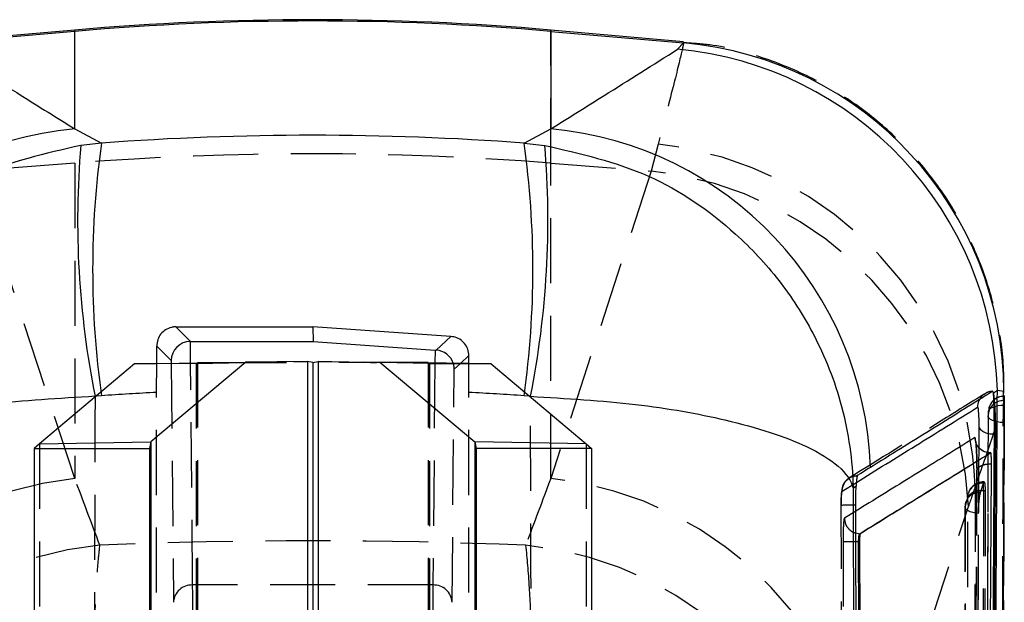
# Model space of a CAD drawing. Extents: x 36 to 538, y 22 to 372.
# Tile 19 of 19: x 507 to 532, y 343 to 358. Entities that reach past the tile are written whole.
import ezdxf

# ---------------------------------------------------------------- set-up
doc = ezdxf.new("R2010")
doc.units = 0
doc.header["$LTSCALE"] = 1.333333
doc.linetypes.add('HIDDEN', pattern=[1.905, 1.27, -0.635])
doc.layers.get('0').update_dxf_attribs({"linetype": 'CONTINUOUS'})

msp = doc.modelspace()

# ---------------------------------------------------------------- linework, layer by layer
at = {"color": 7, "linetype": 'CONTINUOUS'}
for p, q in [((508.2583, 357.9193), (504.8057, 357.6175)), ((508.2583, 357.9526), (504.8075, 357.6507)), ((508.2583, 355.3817), (508.2583, 357.9193)), ((524.0929, 357.6508), (520.6431, 357.9526)), ((520.6431, 357.9193), (520.6431, 355.3817)), ((520.6431, 357.9193), (524.0958, 357.6175)), ((523.9422, 357.4522), (524.0958, 357.6175)), ((508.2583, 355.3817), (508.9517, 355.0104)), ((519.9498, 355.0104), (520.6431, 355.3817)), ((508.9517, 355.0104), (508.4149, 354.9522)), ((519.9498, 355.0104), (520.4865, 354.9522)), ((510.8901, 350.2301), (514.4508, 350.2306)), ((511.2691, 349.8511), (510.8901, 350.2301)), ((518.0465, 349.9789), (514.4508, 350.2306)), ((514.4508, 350.2306), (514.464, 349.8511)), ((518.0465, 349.9789), (517.6652, 349.6252)), ((510.3895, 349.2745), (510.3897, 349.7305)), ((510.3897, 349.7305), (510.7686, 349.3516)), ((511.2682, 349.8511), (511.2691, 349.8511)), ((511.2691, 349.8511), (514.464, 349.8511)), ((514.464, 349.8511), (517.6313, 349.6276)), ((518.512, 349.2745), (518.5119, 349.4804)), ((509.8125, 349.2647), (507.337, 347.1852)), ((509.8125, 349.2647), (512.7102, 349.314)), ((512.7102, 349.314), (510.2348, 347.2345)), ((510.7686, 349.3516), (510.7693, 349.2809)), ((511.4507, 349.3032), (512.0774, 349.3032)), ((514.3144, 349.3274), (512.7102, 349.314)), ((514.4507, 349.3032), (514.3144, 349.3274)), ((514.4507, 349.3032), (514.587, 349.3274)), ((514.4507, 349.3032), (514.4507, 332.9855)), ((514.587, 349.3274), (516.1912, 349.314)), ((516.1912, 349.314), (518.6667, 347.2345)), ((519.089, 349.2647), (516.1912, 349.314)), ((517.4507, 349.3032), (516.8241, 349.3032)), ((519.089, 349.2647), (521.5644, 347.1852)), ((532.2613, 348.5725), (532.1602, 348.5038)), ((532.1602, 348.5038), (532.1615, 348.496)), ((532.4336, 348.5511), (532.2613, 348.5725)), ((532.4205, 348.4513), (532.4336, 348.5511)), ((532.185, 347.454), (532.2108, 347.454)), ((507.337, 347.1852), (507.2007, 347.0685)), ((507.337, 347.1852), (510.2348, 347.2345)), ((510.2348, 347.2345), (510.2007, 347.0685)), ((518.6667, 347.2345), (518.7007, 347.0685)), ((521.5644, 347.1852), (518.6667, 347.2345)), ((521.5644, 347.1852), (521.7007, 347.0685)), ((507.2007, 347.0685), (510.2007, 347.0685)), ((507.2007, 347.0685), (507.2007, 337.6723)), ((510.2007, 347.0685), (510.2007, 337.6723)), ((521.7007, 347.0685), (518.7007, 347.0685)), ((518.7007, 347.0685), (518.7007, 337.6723)), ((521.7007, 347.0685), (521.7007, 337.6723)), ((532.0817, 346.9509), (532.082, 346.9509)), ((532.082, 346.9509), (532.091, 346.9509)), ((532.0913, 346.951), (532.0831, 346.951)), ((528.5883, 346.0808), (528.5102, 346.0275)), ((528.5805, 344.8695), (528.6871, 344.8481)), ((528.6871, 344.8481), (528.6872, 344.8481)), ((528.6872, 344.8481), (528.6887, 344.8481)), ((528.5804, 344.6454), (528.6528, 344.6456)), ((528.6934, 332.2127), (528.6528, 344.6456)), ((528.6528, 344.6456), (528.6773, 344.6456)), ((528.6773, 344.6456), (528.7199, 332.2127))]:
    msp.add_line(p, q, dxfattribs=at)
at = {"color": 8, "linetype": 'CONTINUOUS'}
for p, q in [((508.2583, 357.9193), (508.2583, 357.9526)), ((520.6431, 357.9526), (520.6431, 357.9193)), ((511.2733, 349.2895), (511.2682, 349.8511)), ((517.6313, 349.6276), (517.6282, 349.2895)), ((518.2939, 349.2782), (518.5119, 349.4804)), ((514.3144, 349.3274), (514.3144, 332.9855)), ((514.587, 349.3274), (514.587, 332.9855)), ((508.8141, 348.426), (508.7863, 348.4234)), ((508.7863, 348.4234), (508.7863, 348.4026)), ((520.1151, 348.4234), (520.0874, 348.426)), ((520.1152, 348.4026), (520.1151, 348.4234)), ((531.7799, 347.6153), (531.7768, 347.095)), ((510.2348, 347.2345), (510.2348, 332.9855)), ((518.6667, 347.2345), (518.6667, 332.9855))]:
    msp.add_line(p, q, dxfattribs=at)
at = {"color": 7, "linetype": 'HIDDEN'}
for p, q in [((520.6431, 354.4902), (520.6431, 357.9526)), ((523.4333, 354.9814), (523.257, 354.2841)), ((508.2583, 354.4902), (505.6444, 354.2841)), ((508.2583, 346.2848), (505.6444, 354.2841)), ((508.2583, 354.4902), (508.2583, 346.2848)), ((520.6431, 354.4902), (523.257, 354.2841)), ((520.6431, 346.2848), (520.6431, 354.4902)), ((523.257, 354.2841), (520.6431, 346.2848)), ((511.4167, 349.2781), (509.8125, 349.2647)), ((510.3892, 348.5231), (510.3895, 349.2745)), ((510.7693, 349.2809), (510.8256, 343.0621)), ((511.3256, 343.5127), (511.2733, 349.2895)), ((511.4167, 349.2781), (514.3144, 349.3274)), ((511.4167, 349.2781), (511.4167, 327.2781)), ((511.4507, 349.3032), (511.4507, 327.3032)), ((512.0774, 349.3032), (514.4507, 349.3032)), ((512.7834, 349.3013), (512.9507, 349.3032)), ((516.8241, 349.3032), (514.4507, 349.3032)), ((517.4848, 349.2781), (514.587, 349.3274)), ((515.9507, 349.3032), (516.1181, 349.3013)), ((517.4507, 349.3032), (517.4507, 327.3032)), ((517.4848, 349.2781), (519.089, 349.2647)), ((517.4848, 349.2781), (517.4848, 327.2781)), ((517.6282, 349.2895), (517.5758, 343.5127)), ((518.1308, 349.1268), (518.2939, 349.2782)), ((518.5122, 348.5231), (518.512, 349.2745)), ((518.0758, 343.0621), (518.1308, 349.1268)), ((508.9517, 348.4389), (508.8141, 348.426)), ((510.3892, 328.0742), (510.3892, 348.5231)), ((518.5122, 328.0742), (518.5122, 348.5231)), ((520.0874, 348.426), (519.9498, 348.4389)), ((532.4292, 348.3099), (532.4385, 348.4219)), ((532.436, 348.4219), (532.436, 348.4278)), ((532.436, 348.4219), (532.4385, 348.4219)), ((532.4262, 348.2562), (532.4292, 348.3099)), ((532.4292, 348.3099), (532.4262, 348.3099)), ((532.4262, 348.3099), (532.4262, 348.2562)), ((532.4405, 348.1923), (532.436, 348.1923)), ((532.0224, 347.9531), (532.0203, 347.9158)), ((532.0311, 348.0511), (532.0301, 348.0252)), ((507.337, 347.1852), (507.337, 325.7228)), ((521.5644, 347.1852), (521.5644, 325.7228)), ((531.7304, 346.4965), (531.6374, 332.1453)), ((528.2199, 345.9521), (528.5939, 346.1836)), ((531.8239, 345.9177), (531.897, 346.1609)), ((531.897, 346.1609), (531.8985, 346.1658)), ((531.8985, 345.9597), (531.8985, 346.1951)), ((531.9157, 346.1951), (531.8985, 346.1951)), ((531.9423, 345.9597), (531.8985, 345.9597)), ((531.9423, 345.9597), (531.9223, 328.3713)), ((528.242, 331.2297), (528.1992, 345.5852)), ((528.579, 345.4355), (528.2819, 345.2523)), ((528.8959, 337.5577), (531.5098, 345.557)), ((531.4164, 345.5462), (531.4003, 328.0523)), ((517.5758, 343.5127), (511.3256, 343.5127))]:
    msp.add_line(p, q, dxfattribs=at)
at = {"color": 7, "linetype": 'HIDDEN', "flags": 128}
for points in [[(532.0301, 348.0252), (532.0388, 348.0581), (532.0625, 348.0896), (532.1004, 348.1186), (532.1509, 348.1439), (532.2122, 348.1647), (532.2819, 348.18), (532.3575, 348.1893), (532.436, 348.1923)], [(532.4166, 347.7407), (532.3377, 347.745), (532.2622, 347.7556), (532.1931, 347.7722), (532.1328, 347.7941), (532.0838, 347.8205), (532.0478, 347.8503), (532.0264, 347.8825), (532.0203, 347.9158)], [(528.4019, 346.2924), (528.4019, 346.2924), (528.4019, 346.2924), (528.4019, 346.2924), (528.4019, 346.2924), (528.4019, 346.2924), (528.2941, 346.1887), (528.2552, 346.1221), (528.2317, 346.0596), (528.2205, 346.0127), (528.2128, 345.9618), (528.2019, 345.8026), (528.1985, 345.6471), (528.1986, 345.5853)], [(531.4953, 345.8092), (531.5032, 345.881), (531.5086, 345.9021)], [(531.8985, 345.9597), (531.89, 337.123), (531.8805, 328.3713)], [(531.477, 328.22), (531.4779, 328.9568), (531.4812, 331.9043), (531.4933, 343.6943), (531.4953, 345.8092)], [(531.4229, 345.5672), (531.4223, 344.8303), (531.42, 341.8828), (531.4099, 330.0928), (531.408, 328.0723)], [(531.7714, 345.3769), (531.6945, 345.3846), (531.6225, 345.3984), (531.5583, 345.4177), (531.5041, 345.442), (531.4622, 345.4702), (531.4341, 345.5012), (531.4208, 345.534), (531.4229, 345.5672)], [(531.7593, 327.8827), (531.7599, 328.6168), (531.7621, 331.5641), (531.7702, 343.3536), (531.7714, 345.3769)]]:
    msp.add_lwpolyline(points, dxfattribs=at)
at = {"color": 7, "linetype": 'CONTINUOUS', "flags": 128}
msp.add_lwpolyline([(528.9598, 346.5709), (528.9111, 346.5406), (528.7118, 346.4168), (528.6186, 346.359)], dxfattribs=at)
at = {"color": 7, "linetype": 'CONTINUOUS'}
for centre, radius, start, end in [((514.4507, 287.1729), 71.05, 85, 95), ((514.4507, 287.0724), 71.117, 85.004722, 94.995278), ((523.2973, 348.5161), 9.1364, 0.2196, 84.98613), ((523.1145, 348.3399), 9.1497, 1.45645, 84.81007), ((509.0865, 346.2694), 9.1498, 95.19336, 178.11183), ((519.8149, 346.2694), 9.1498, 1.88817, 84.80664), ((531.6546, 352.9992), 23.3215, 175.19616, 191.31517), ((532.5545, 351.7247), 23.8304, 172.07483, 187.92517), ((496.347, 351.7247), 23.8304, 352.07483, 7.92517), ((497.2469, 352.9992), 23.3215, 348.68483, 4.80384), ((532.1107, 347.8571), 0.4098, 216.15768, 280.43548)]:
    msp.add_arc(centre, radius, start, end, dxfattribs=at)
at = {"color": 7, "linetype": 'HIDDEN'}
for centre, radius, start, end in [((522.4221, 345.7678), 9.2689, 1.85422, 83.73629), ((514.4507, 275.9012), 78.8325, 85.494687, 94.505313), ((522.2792, 345.0938), 9.2422, 2.87296, 83.92654), ((532.436, 348.0218), 0.406, 90, 175.86053), ((532.4323, 348.0195), 0.4024, 89.46807, 175.49544), ((532.4211, 347.9087), 0.4012, 89.27791, 173.64438), ((532.4262, 347.9112), 0.406, 174.07176, 179.82002), ((509.2362, 337.0945), 9.2422, 96.07347, 177.12703), ((519.6653, 337.0945), 9.2422, 2.87297, 83.92653), ((531.8985, 345.7891), 0.406, 90, 163.84061), ((531.8684, 345.7829), 0.3791, 85.66837, 161.66713), ((531.789, 345.553), 0.3664, 84.52777, 177.77814), ((531.8275, 345.5346), 0.431, 80.51147, 140.42965), ((528.5171, 330.9361), 14.6525, 89.7595, 91.24307), ((531.8258, 345.5459), 0.406, 162.85119, 179.95811), ((528.444, 372.7046), 28.0595, 269.59895, 270.27855), ((509.8127, 335.3396), 9.2494, 95.5872, 177.07453), ((519.0888, 335.3396), 9.2494, 2.92547, 84.4128), ((511.3031, 343.0349), 0.4783, 87.30286, 176.73834), ((517.5983, 343.0349), 0.4783, 3.26166, 92.69714)]:
    msp.add_arc(centre, radius, start, end, dxfattribs=at)
at = {"color": 7, "linetype": 'CONTINUOUS'}
for centre, major_axis, ratio, start_param, end_param in [((514.4507, 286.9242), (71.05, 0), 0.9611691, 1.4933218, 1.6482708), ((511.2686, 349.3516), (0.4612, 0.1935), 0.9985931, 1.1749549, 2.7438588), ((517.6354, 349.6323), (0.4997, -0.0352), 0.010083, 4.7048403, 4.7727813), ((517.6308, 349.1268), (0.4575, -0.2021), 0.998643, 0.7310089, 1.9174597)]:
    msp.add_ellipse(centre, major_axis=major_axis, ratio=ratio, start_param=start_param, end_param=end_param, dxfattribs=at)
at = {"color": 7, "linetype": 'HIDDEN'}
for centre, major_axis, ratio, start_param, end_param in [((517.6308, 349.1268), (0.4575, -0.2021), 0.998643, 0.4164969, 0.7310089), ((514.4507, 286.9242), (71.05, 0), 0.8684004, 1.6279913, 1.6482708), ((514.4507, 286.9242), (71.05, 0), 0.8684004, 1.4933218, 1.5136014), ((514.4507, 265.2395), (-68.1445, 204.6518), 0.0982663, 5.0773897, 5.0866234), ((514.4507, 265.2395), (68.1445, 204.6518), 0.0982663, 1.1965619, 1.2057956), ((531.5117, 322.3541), (1.5202, 25.6075), 0.1248733, 0.3944923, 0.4443014), ((514.4507, 306.752), (71.05, 0), 0.5335457, 1.4927636, 1.6488291), ((511.3074, 334.367), (0, 10.15), 0.0041484, 4.2758987, 5.834571), ((517.5941, 334.367), (0, 10.15), 0.0041484, 0.4486143, 2.0072866)]:
    msp.add_ellipse(centre, major_axis=major_axis, ratio=ratio, start_param=start_param, end_param=end_param, dxfattribs=at)
for points, knots in [([(524.0958, 357.6175), (524.0971, 357.6125), (524.0998, 357.6028), (523.8816, 356.6798), (523.5838, 355.5515), (523.4333, 354.9814)], [0, 0, 0, 0, 0.3516042, 0.6723846, 1, 1, 1, 1]), ([(532.4205, 348.3221), (532.4277, 348.6151), (532.4457, 349.3495), (532.2617, 350.4901), (531.9088, 351.7155), (531.3854, 352.8815), (530.6818, 353.9985), (529.7917, 355.0343), (528.7369, 355.9404), (527.544, 356.686), (526.216, 357.2426), (525.0491, 357.5639), (524.3198, 357.6088), (524.0902, 357.623)], [0, 0, 0, 0, 0.0638246, 0.1599744, 0.2499251, 0.340955, 0.4372299, 0.5363365, 0.6371181, 0.7388646, 0.8411259, 0.9499906, 1, 1, 1, 1]), ([(508.7863, 348.4026), (508.777, 345.01), (508.7585, 338.2702), (508.7366, 331.5303), (508.7257, 328.1831)], [0, 0, 0, 0, 0.5033592, 1, 1, 1, 1]), ([(520.1757, 328.1831), (520.1649, 331.5303), (520.143, 338.2702), (520.1245, 345.01), (520.1152, 348.4026)], [0, 0, 0, 0, 0.4966408, 1, 1, 1, 1]), ([(531.9363, 348.4912), (531.5578, 348.2553), (530.3902, 347.5275), (529.2036, 346.7919), (528.4017, 346.2948)], [0, 0, 0, 0, 0.3241507, 1, 1, 1, 1]), ([(531.6861, 346.0677), (531.8514, 346.5352), (532.185, 347.4785), (532.4173, 348.2815), (532.4196, 348.4009), (532.4205, 348.4513)], [0, 0, 0, 0, 0.3620557, 0.730633, 1, 1, 1, 1]), ([(531.9407, 348.4848), (531.9121, 348.4689), (531.8523, 348.4358), (531.821, 348.3748), (531.8047, 348.343)], [0, 0, 0, 0, 0.4783822, 1, 1, 1, 1]), ([(532.1404, 348.5525), (532.089, 348.5482), (532.0154, 348.542), (531.958, 348.498), (531.9407, 348.4848)], [0, 0, 0, 0, 0.6982716, 1, 1, 1, 1]), ([(532.4262, 348.3099), (532.4275, 348.3225), (532.4314, 348.3615), (532.4342, 348.3975), (532.436, 348.4219)], [0, 0, 0, 0, 0.3240463, 1, 1, 1, 1]), ([(532.4392, 348.422), (532.4394, 348.4231), (532.4401, 348.4265), (532.4406, 348.3823), (532.4408, 348.302), (532.4406, 348.2272), (532.4405, 348.1923)], [0, 0, 0, 0, 0.14688, 0.4434478, 0.7399742, 1, 1, 1, 1]), ([(532.436, 348.1923), (532.4253, 345.0442), (532.4132, 341.4944), (532.3911, 335.5411), (532.38, 332.7359), (532.3705, 330.3324)], [0, 0, 0, 0, 0.5287946, 0.5962831, 1, 1, 1, 1]), ([(532.4405, 348.1923), (532.43, 345.2157), (532.4091, 339.2624), (532.3848, 333.3091), (532.3727, 330.3324)], [0, 0, 0, 0, 0.4999998, 1, 1, 1, 1]), ([(532.4166, 347.7407), (532.4168, 347.7816), (532.4173, 347.8657), (532.4193, 348.0031), (532.422, 348.1308), (532.4245, 348.2131), (532.4258, 348.2473), (532.4262, 348.2562)], [0, 0, 0, 0, 0.2203551, 0.4530824, 0.6858135, 0.9185285, 1, 1, 1, 1]), ([(532.0203, 347.9158), (532.0195, 347.6701), (532.0156, 346.4419), (531.999, 341.2835), (531.9791, 335.5711), (531.9611, 330.8413), (531.958, 330.0418)], [0, 0, 0, 0, 0.0412291, 0.2061452, 0.8658097, 1, 1, 1, 1]), ([(531.9645, 330.1646), (531.9655, 330.4103), (531.9704, 331.6385), (531.9908, 336.797), (532.0116, 342.5049), (532.0274, 347.2302), (532.0301, 348.0252)], [0, 0, 0, 0, 0.04126039, 0.20630085, 0.86646307, 1, 1, 1, 1]), ([(532.0301, 348.0252), (532.0282, 348.0014), (532.0254, 347.9662), (532.0215, 347.9281), (532.0203, 347.9158)], [0, 0, 0, 0, 0.6759578, 1, 1, 1, 1]), ([(532.3567, 329.8674), (532.3576, 330.1117), (532.3621, 331.3385), (532.3807, 336.4954), (532.3997, 342.2089), (532.4141, 346.9399), (532.4166, 347.7407)], [0, 0, 0, 0, 0.0410063, 0.2059205, 0.8655765, 1, 1, 1, 1]), ([(531.705, 347.2194), (531.703, 347.2256), (531.6986, 347.2394), (531.6981, 347.244), (531.6982, 347.2431), (531.7011, 347.2257), (531.707, 347.1735), (531.7155, 347.0681), (531.7242, 346.9041), (531.7304, 346.6994), (531.7315, 346.55), (531.731, 346.4745), (531.731, 346.463)], [0, 0, 0, 0, 0.0263807, 0.0593572, 0.0899773, 0.1565778, 0.256374, 0.3977062, 0.5740348, 0.7661841, 0.9642839, 1, 1, 1, 1]), ([(531.732, 346.4849), (531.732, 346.4918), (531.7323, 346.5614), (531.731, 346.7055), (531.7247, 346.9144), (531.7147, 347.0964), (531.7063, 347.2108), (531.7015, 347.2413), (531.7011, 347.2435)], [0, 0, 0, 0, 0.0263285, 0.2658304, 0.5054626, 0.745109, 0.9820245, 1, 1, 1, 1]), ([(531.7768, 347.095), (531.762, 344.5422), (531.733, 339.5164), (531.6998, 334.4904), (531.6835, 332.0173)], [0, 0, 0, 0, 0.5079238, 1, 1, 1, 1]), ([(532.082, 346.9509), (532.0859, 346.9499), (532.0903, 346.9488), (532.0949, 346.9418), (532.0955, 346.9409)], [0, 0, 0, 0, 0.87959586, 1, 1, 1, 1]), ([(532.1095, 346.6622), (532.0733, 346.6602), (531.992, 346.6555), (531.8786, 346.6292), (531.7862, 346.5869), (531.7414, 346.5415), (531.7301, 346.5067), (531.7315, 346.4905), (531.732, 346.4849)], [0, 0, 0, 0, 0.171799, 0.3866511, 0.6015128, 0.8163613, 0.9362391, 1, 1, 1, 1]), ([(528.22, 345.9521), (528.2258, 346.0054), (528.2375, 346.1122), (528.3311, 346.2469), (528.4634, 346.3396), (528.5676, 346.3526), (528.6186, 346.359)], [0, 0, 0, 0, 0.2525357, 0.5050717, 0.7576098, 1, 1, 1, 1]), ([(531.6397, 332.1327), (531.656, 334.5247), (531.6886, 339.3088), (531.7175, 344.0928), (531.732, 346.4849)], [0, 0, 0, 0, 0.4999838, 1, 1, 1, 1]), ([(531.8985, 346.1658), (531.9038, 346.1787), (531.9144, 346.2045), (531.9279, 346.1846), (531.9376, 346.1225), (531.9419, 346.0395), (531.9422, 345.9795), (531.9423, 345.9597)], [0, 0, 0, 0, 0.2236578, 0.4473628, 0.6702366, 0.8916841, 1, 1, 1, 1]), ([(528.1992, 345.5852), (528.1992, 345.6067), (528.1992, 345.6696), (528.2013, 345.7697), (528.2059, 345.8667), (528.2123, 345.9348), (528.2174, 345.9463), (528.2199, 345.9521)], [0, 0, 0, 0, 0.1154132, 0.33659133, 0.55778551, 0.77898805, 1, 1, 1, 1]), ([(531.6861, 346.0677), (531.683, 345.201), (531.6691, 341.2939), (531.6454, 334.9676), (531.623, 329.5028), (531.613, 327.0832)], [0, 0, 0, 0, 0.1370789, 0.6179386, 1, 1, 1, 1]), ([(531.7714, 345.3769), (531.7719, 345.4177), (531.773, 345.5016), (531.7816, 345.6388), (531.7946, 345.766), (531.8095, 345.8634), (531.8195, 345.9012), (531.8239, 345.9177)], [0, 0, 0, 0, 0.2003996, 0.41247, 0.6245476, 0.8366072, 1, 1, 1, 1]), ([(531.4953, 345.8092), (531.4812, 345.7612), (531.4576, 345.6805), (531.4329, 345.5999), (531.4229, 345.5672)], [0, 0, 0, 0, 0.5941663, 1, 1, 1, 1]), ([(528.2819, 345.2523), (528.2797, 345.2491), (528.2734, 345.2397), (528.2635, 345.1725), (528.2543, 345.0359), (528.2483, 344.8532), (528.2478, 344.7152), (528.2476, 344.6457)], [0, 0, 0, 0, 0.1130682, 0.3342096, 0.5552358, 0.7762059, 1, 1, 1, 1]), ([(528.2819, 345.2523), (528.2882, 345.1992), (528.3008, 345.093), (528.3954, 344.962), (528.4959, 344.8829), (528.5643, 344.872), (528.5805, 344.8695)], [0, 0, 0, 0, 0.3020707, 0.6041394, 0.9062117, 1, 1, 1, 1]), ([(528.2476, 344.6457), (528.2484, 344.3751), (528.2525, 343.0218), (528.2655, 338.8769), (528.2788, 335.0027), (528.2884, 332.2112)], [0, 0, 0, 0, 0.0653013, 0.326507, 1, 1, 1, 1]), ([(509.0724, 331.1565), (509.0188, 331.9652), (508.9306, 333.2985), (508.8424, 335.283), (508.7829, 337.0506), (508.7482, 338.7852), (508.7398, 340.4169), (508.7554, 341.8328), (508.7955, 343.0574), (508.8496, 343.9559), (508.8948, 344.3815), (508.9121, 344.5451)], [0, 0, 0, 0, 0.1640708, 0.2705326, 0.3769947, 0.5010284, 0.6095022, 0.7179763, 0.8254467, 0.9329172, 1, 1, 1, 1]), ([(519.9893, 344.5451), (520.0224, 344.2024), (520.0831, 343.5723), (520.1347, 342.2789), (520.1621, 340.7548), (520.157, 339.0419), (520.1226, 337.2388), (520.0705, 335.5684), (519.9977, 333.895), (519.916, 332.4085), (519.8547, 331.5254), (519.8291, 331.1565)], [0, 0, 0, 0, 0.1330825, 0.2446992, 0.356316, 0.4986686, 0.6048074, 0.7109462, 0.8173193, 0.9236922, 1, 1, 1, 1])]:
    msp.add_open_spline(points, degree=3, knots=knots, dxfattribs=at)
at = {"color": 7, "linetype": 'CONTINUOUS'}
for points, knots in [([(504.9593, 357.4522), (505.5941, 357.0516), (506.6887, 356.361), (507.7941, 355.6713), (508.2583, 355.3817)], [0, 0, 0, 0, 0.58004131, 1, 1, 1, 1]), ([(520.6431, 355.3817), (521.1074, 355.6713), (522.2128, 356.361), (523.3073, 357.0516), (523.9422, 357.4522)], [0, 0, 0, 0, 0.41995869, 1, 1, 1, 1]), ([(508.4149, 354.9522), (507.4919, 354.7402), (505.6726, 354.3224), (503.6547, 352.9303), (502.2894, 351.4674), (501.3181, 349.9648), (500.6071, 348.144), (500.4072, 346.7495), (500.3914, 346.0338), (500.3913, 346.0275)], [0, 0, 0, 0, 0.21230858, 0.41844997, 0.54479633, 0.67116599, 0.83069081, 0.99851486, 1, 1, 1, 1]), ([(520.4865, 354.9522), (521.4096, 354.7402), (523.2289, 354.3224), (525.2467, 352.9303), (526.6121, 351.4674), (527.5834, 349.9648), (528.2944, 348.144), (528.4943, 346.7495), (528.5101, 346.0338), (528.5102, 346.0275)], [0, 0, 0, 0, 0.21230858, 0.41844997, 0.54479633, 0.67116599, 0.83069081, 0.99851486, 1, 1, 1, 1]), ([(510.8901, 350.2301), (510.89, 350.2301), (510.8894, 350.2301), (510.887, 350.2301), (510.8772, 350.23), (510.8383, 350.2286), (510.7473, 350.215), (510.6169, 350.1598), (510.4936, 350.0488), (510.4071, 349.9011), (510.3956, 349.7883), (510.3897, 349.7305)], [0, 0, 0, 0, 0.00044066, 0.00220333, 0.00925458, 0.03746699, 0.15076779, 0.35768153, 0.56521563, 0.77729815, 1, 1, 1, 1]), ([(518.5119, 349.4804), (518.5063, 349.537), (518.495, 349.6503), (518.4073, 349.8009), (518.2788, 349.9139), (518.1494, 349.9672), (518.0702, 349.9762), (518.0465, 349.9789)], [0, 0, 0, 0, 0.2277127, 0.4554668, 0.6819332, 0.9046861, 1, 1, 1, 1]), ([(508.7863, 348.4234), (507.8544, 348.3677), (506.0175, 348.2579), (503.9416, 347.8855), (502.5154, 347.4929), (501.4816, 347.0889), (500.6949, 346.5985), (500.4372, 346.2224), (500.3916, 346.0292), (500.3913, 346.0275)], [0, 0, 0, 0, 0.2123074, 0.4184489, 0.5447952, 0.6711646, 0.8306896, 0.998515, 1, 1, 1, 1]), ([(520.1151, 348.4234), (521.0471, 348.3677), (522.8839, 348.2579), (524.9598, 347.8855), (526.3861, 347.4929), (527.4199, 347.0889), (528.2066, 346.5985), (528.4643, 346.2224), (528.5098, 346.0292), (528.5102, 346.0275)], [0, 0, 0, 0, 0.2123074, 0.4184489, 0.5447952, 0.6711646, 0.8306896, 0.998515, 1, 1, 1, 1]), ([(532.1404, 348.5525), (532.1251, 348.5429), (532.0442, 348.4924), (531.7009, 348.2782), (530.852, 347.7486), (529.8727, 347.1385), (529.1536, 346.6914), (528.9598, 346.5709)], [0, 0, 0, 0, 0.0145448, 0.0767508, 0.3255746, 0.8182255, 1, 1, 1, 1]), ([(532.1602, 348.5038), (532.1587, 348.5109), (532.152, 348.5447), (532.1455, 348.549), (532.1404, 348.5525)], [0, 0, 0, 0, 0.2104257, 1, 1, 1, 1]), ([(532.1508, 330.2385), (532.1563, 331.0698), (532.1801, 334.6499), (532.2179, 340.761), (532.2473, 346.0416), (532.2613, 348.5725)], [0, 0, 0, 0, 0.1360558, 0.5859231, 1, 1, 1, 1]), ([(532.1615, 348.496), (532.1658, 348.4669), (532.1758, 348.399), (532.1902, 348.2191), (532.2024, 347.9789), (532.2103, 347.7089), (532.2107, 347.54), (532.2108, 347.454)], [0, 0, 0, 0, 0.156875, 0.3660032, 0.5750064, 0.7837754, 1, 1, 1, 1]), ([(532.185, 347.454), (532.1849, 347.5368), (532.1848, 347.7029), (532.1811, 347.9704), (532.1754, 348.2121), (532.1685, 348.3959), (532.1637, 348.4655), (532.1615, 348.496)], [0, 0, 0, 0, 0.208831, 0.4190376, 0.6277336, 0.8365591, 1, 1, 1, 1]), ([(532.3737, 331.406), (532.3936, 335.7794), (532.4193, 341.4698), (532.4382, 347.139), (532.4425, 348.4511)], [0, 0, 0, 0, 0.7685429, 1, 1, 1, 1]), ([(531.7464, 348.1377), (531.7491, 348.1349), (531.7545, 348.1294), (531.7629, 348.0679), (531.7703, 347.9763), (531.776, 347.8605), (531.7797, 347.7335), (531.7798, 347.6545), (531.7799, 347.6153)], [0, 0, 0, 0, 0.1709946, 0.3367581, 0.5025108, 0.6682281, 0.8352037, 1, 1, 1, 1]), ([(532.0835, 331.0974), (532.1016, 333.8235), (532.1377, 339.2758), (532.1692, 344.7279), (532.185, 347.454)], [0, 0, 0, 0, 0.4999999, 1, 1, 1, 1]), ([(532.2108, 347.454), (532.1954, 344.7279), (532.1646, 339.2758), (532.1292, 333.8235), (532.1116, 331.0974)], [0, 0, 0, 0, 0.5, 1, 1, 1, 1]), ([(532.0817, 346.9509), (532.0295, 346.9569), (531.9249, 346.969), (531.7924, 347.0603), (531.6982, 347.191), (531.6838, 347.2954), (531.6767, 347.3475)], [0, 0, 0, 0, 0.2500012, 0.5000026, 0.7500005, 1, 1, 1, 1]), ([(531.9711, 346.9724), (531.9492, 346.9772), (531.8836, 346.9913), (531.8017, 347.0575), (531.739, 347.1365), (531.7117, 347.1962), (531.7061, 347.2154), (531.705, 347.2194)], [0, 0, 0, 0, 0.16562685, 0.49543898, 0.74937629, 0.94738828, 1, 1, 1, 1]), ([(528.6872, 344.8481), (529.2552, 345.1994), (530.3923, 345.9025), (531.5183, 346.6012), (532.0817, 346.9509)], [0, 0, 0, 0, 0.49956325, 1, 1, 1, 1]), ([(532.091, 346.9509), (531.5268, 346.6016), (530.3985, 345.9029), (529.2587, 345.1997), (528.6887, 344.8481)], [0, 0, 0, 0, 0.49999995, 1, 1, 1, 1]), ([(532.0955, 346.9409), (532.0954, 346.9413), (532.0939, 346.9484), (532.0924, 346.9497), (532.091, 346.9509)], [0, 0, 0, 0, 0.0509038, 1, 1, 1, 1]), ([(532.1095, 346.6622), (532.1094, 346.682), (532.1094, 346.7247), (532.1075, 346.7944), (532.1042, 346.8593), (532.1001, 346.9126), (532.097, 346.9314), (532.0955, 346.9409)], [0, 0, 0, 0, 0.1822481, 0.3920868, 0.5935296, 0.7952812, 1, 1, 1, 1]), ([(532.0148, 332.3127), (532.0166, 332.5584), (532.0253, 333.7865), (532.0587, 338.5697), (532.0872, 343.1072), (532.1095, 346.6622)], [0, 0, 0, 0, 0.0513527, 0.2567632, 1, 1, 1, 1]), ([(528.6186, 346.359), (528.6138, 346.3478), (528.6039, 346.3249), (528.5949, 346.2113), (528.59, 346.1143), (528.5883, 346.0808)], [0, 0, 0, 0, 0.3841372, 0.787193, 1, 1, 1, 1]), ([(528.5102, 346.0275), (528.516, 343.4345), (528.5273, 338.3211), (528.5401, 333.2077), (528.5465, 330.6873)], [0, 0, 0, 0, 0.5070976, 1, 1, 1, 1]), ([(528.5786, 345.5885), (528.5789, 345.6755), (528.5795, 345.8496), (528.5848, 346.0079), (528.5881, 346.0778), (528.5883, 346.0808)], [0, 0, 0, 0, 0.4890726, 0.9781484, 1, 1, 1, 1]), ([(528.6187, 331.2326), (528.6179, 331.5033), (528.6138, 332.8566), (528.5997, 337.6419), (528.5877, 342.1565), (528.5786, 345.5885)], [0, 0, 0, 0, 0.0565616, 0.2828077, 1, 1, 1, 1]), ([(528.6528, 344.6456), (528.653, 344.6686), (528.6535, 344.7147), (528.6595, 344.7758), (528.6688, 344.8215), (528.6786, 344.8438), (528.6849, 344.847), (528.6871, 344.8481)], [0, 0, 0, 0, 0.2211233, 0.4425328, 0.6645006, 0.8870387, 1, 1, 1, 1]), ([(528.6887, 344.8481), (528.6873, 344.8449), (528.6845, 344.8386), (528.681, 344.801), (528.6784, 344.7473), (528.6773, 344.6921), (528.6773, 344.6574), (528.6773, 344.6456)], [0, 0, 0, 0, 0.22113433, 0.44224683, 0.6636488, 0.88556101, 1, 1, 1, 1])]:
    msp.add_open_spline(points, degree=3, knots=knots, dxfattribs=at)
at = {"color": 8, "linetype": 'CONTINUOUS'}
for points, knots in [([(528.5939, 346.1836), (529.1075, 346.5014), (530.1635, 347.1548), (531.2093, 347.8042), (531.7464, 348.1377)], [0, 0, 0, 0, 0.4863645, 1, 1, 1, 1]), ([(531.8047, 348.343), (531.7937, 348.3277), (531.7511, 348.2684), (531.7484, 348.1933), (531.7464, 348.1377)], [0, 0, 0, 0, 0.2585331, 1, 1, 1, 1]), ([(531.6767, 347.3475), (531.1132, 346.9991), (530.0856, 346.3636), (529.0478, 345.7243), (528.579, 345.4355)], [0, 0, 0, 0, 0.5482613, 1, 1, 1, 1]), ([(531.7011, 347.2435), (531.697, 347.2756), (531.6887, 347.3394), (531.6806, 347.3448), (531.6767, 347.3475)], [0, 0, 0, 0, 0.5028263, 1, 1, 1, 1])]:
    msp.add_open_spline(points, degree=3, knots=knots, dxfattribs=at)

doc.saveas('drawing.dxf')
